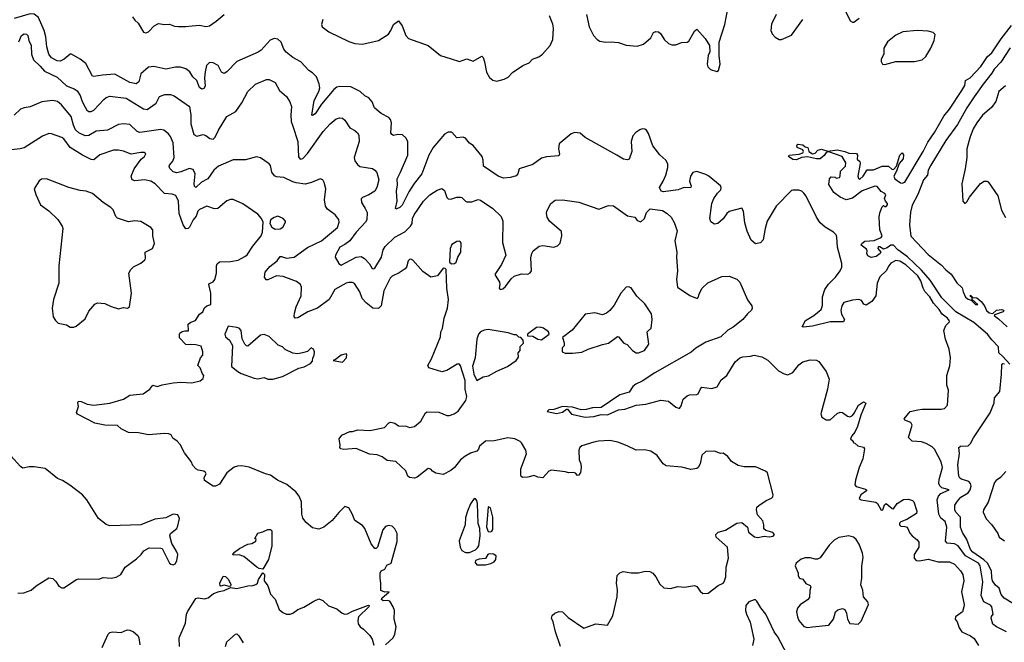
# Model space of a CAD drawing. Extents: x 2056909 to 2160450, y 827444 to 1016825.
# Tile 235 of 256: x 2089150 to 2097066, y 908980 to 913983. Entities that reach past the tile are written whole.
import ezdxf

# ---------------------------------------------------------------- set-up
doc = ezdxf.new("R2010")
doc.units = 0

msp = doc.modelspace()

# ---------------------------------------------------------------- linework, layer by layer
at = {"layer": '0CON10XD'}
for points in [[(2089815, 913538.6), (2089746.2, 913526.2), (2089735, 913530), (2089681.3, 913631.3), (2089636.7, 913665), (2089565, 913705.8), (2089555, 913705.8), (2089508.6, 913665), (2089475, 913650), (2089452.3, 913652.3), (2089405, 913675.6), (2089384.6, 913705), (2089369.1, 913765), (2089360.7, 913845), (2089345.9, 913895.9), (2089301.9, 914001.9), (2089265, 914026.8), (2089235, 914029.2), (2089105, 913992.2)], [(2090056.8, 914006.8), (2090075, 913978.8), (2090101.2, 913955), (2090145, 913882), (2090165, 913878), (2090185, 913884.2), (2090232, 913935), (2090265, 913951.4), (2090315, 913944.3), (2090355, 913947.3), (2090395, 913931.2), (2090425, 913928.7), (2090485, 913927.2), (2090537.5, 913935), (2090595, 913939.4), (2090645, 913929.3), (2090675, 913933.6), (2090729.8, 913970.2), (2090795, 914025.8)], [(2091585.9, 913985.9), (2091576, 913945), (2091581.2, 913925), (2091635, 913885.8), (2091795, 913806.7), (2091845, 913791.2), (2091905, 913786.2), (2092035, 913816), (2092115, 913868), (2092134.4, 913895), (2092156.2, 913945), (2092195, 913973.3), (2092226, 913935), (2092254.2, 913855), (2092275, 913831.2), (2092433.8, 913775), (2092533.3, 913695), (2092619.5, 913669.5), (2092685, 913646.9), (2092745, 913668), (2092795, 913649.2), (2092865, 913691.2), (2092875, 913680), (2092887.5, 913645), (2092902.4, 913562.4), (2092928.1, 913518.1), (2092955, 913497.8), (2092985, 913489.6), (2093045.8, 913505), (2093078.1, 913521.9), (2093111.5, 913558.5), (2093196.2, 913615), (2093245, 913636), (2093273.3, 913666.7), (2093324.6, 913685.4), (2093352.5, 913705), (2093415.5, 913775), (2093436.5, 913825), (2093442.5, 913915), (2093437.3, 913947.3), (2093408.9, 914015)], [(2093708, 914025), (2093728, 913925), (2093763.8, 913855), (2093793.2, 913823.2), (2093815, 913810), (2093861.7, 913801.7), (2093905, 913805.6), (2093965, 913801.1), (2094025, 913778.9), (2094115, 913769.2), (2094165, 913785.8), (2094222.8, 913837.2), (2094245, 913881.2), (2094265, 913889.2), (2094285, 913884.2), (2094301.7, 913871.7), (2094335, 913821.2), (2094365, 913791.2), (2094392.3, 913782.3), (2094425, 913781.2), (2094469.5, 913800.5), (2094515, 913802.5), (2094529.1, 913810.9), (2094575, 913890), (2094595, 913906.7), (2094661.9, 913831.9), (2094696, 913775), (2094698, 913725), (2094685.8, 913694.2), (2094676.2, 913625), (2094683.3, 913605), (2094705, 913584), (2094755, 913566.7), (2094768.8, 913575), (2094782, 913625), (2094773.9, 913696.1), (2094773, 913803), (2094818, 913945), (2094845.9, 914084.1)], [(2095232, 914025), (2095195, 913947.5), (2095189.2, 913895), (2095200.6, 913870.6), (2095225, 913843.3), (2095255, 913823.3), (2095275, 913823.3)], [(2095786.1, 914056.1), (2095827.5, 913975), (2095845, 913962.5), (2095857, 913963), (2095900, 913995)], [(2095275, 913823.3), (2095355, 913860), (2095446.1, 913983.9)], [(2097110, 911215), (2097055, 911276.7), (2097021.2, 911305), (2097019.2, 911355), (2096965, 911410.4), (2096932.1, 911455), (2096820.8, 911550.8), (2096676.1, 911635), (2096565, 911749.2), (2096469.4, 911889.4), (2096399.7, 911969.7), (2096287.6, 912077.6), (2096211.1, 912135), (2096175, 912171.4), (2096155, 912171.4), (2096125, 912150), (2096095, 912140), (2096065, 912156.7), (2096053, 912157), (2096050, 912145), (2096072.5, 912115), (2096068.8, 912105), (2096035, 912079.2), (2095995, 912070.8), (2095968.8, 912085), (2095960, 912105), (2095963.3, 912125), (2095958, 912138), (2095915, 912170), (2095920, 912185), (2095945, 912204), (2096020.9, 912209.1), (2096076.1, 912233.9), (2096083.3, 912245), (2096066.2, 912295), (2096059.2, 912395), (2096065, 912430), (2096085, 912480), (2096095, 912490), (2096103, 912483), (2096117, 912483), (2096127.5, 912495), (2096126.7, 912506.7), (2096110, 912525), (2096102.5, 912545), (2096112.5, 912575), (2096105, 912587.5), (2096075, 912602.5), (2096043.6, 912643.6), (2096025, 912646), (2095922.6, 912607.4), (2095845, 912550), (2095795, 912536.7), (2095746.4, 912556.4), (2095695, 912593.8), (2095655, 912660), (2095660, 912705), (2095675, 912720), (2095707, 912717), (2095715, 912710), (2095740, 912715), (2095747.5, 912725), (2095750, 912765), (2095790, 912805), (2095791.7, 912831.7), (2095761.2, 912885), (2095655, 912922.5), (2095633.6, 912916.4), (2095617.7, 912892.3), (2095585, 912863.8), (2095555.7, 912864.3), (2095485, 912880), (2095435, 912875.8), (2095395, 912858.1), (2095365, 912858.6), (2095330, 912885), (2095336.7, 912895), (2095416.9, 912903.1), (2095446.1, 912913.9), (2095452.5, 912925), (2095446.7, 912936.7), (2095400, 912955), (2095397.5, 912975), (2095405, 912982.5), (2095445, 912978.8), (2095465, 912962.5), (2095486.7, 912956.7), (2095493.3, 912925), (2095525, 912906.2), (2095545, 912910), (2095566.4, 912933.6), (2095595, 912943.8), (2095647, 912927), (2095725, 912937.8), (2095785, 912924), (2095815, 912910), (2095877.7, 912907.7), (2095886.7, 912895), (2095883.6, 912863.6), (2095903.6, 912843.6), (2095908.3, 912828.3), (2095887.5, 912725), (2095895, 912706.7), (2095905, 912702.5), (2095930, 912725), (2095964.2, 912775.8), (2096015, 912777.5), (2096084.6, 912805.4), (2096135, 912806.9), (2096165, 912780), (2096178, 912782), (2096200, 912805), (2096226.7, 912895), (2096245, 912912.5), (2096256.1, 912896.1), (2096253.8, 912865), (2096221.7, 912828.3), (2096200, 912765), (2096178.8, 912725), (2096185, 912703.3), (2096231.7, 912671.7), (2096245, 912668.6), (2096265, 912677.8), (2096412.3, 912925), (2096450.5, 912999.5), (2096505, 913076.9), (2096581, 913209), (2096625.8, 913265), (2096725.8, 913415), (2096748.8, 913455), (2096754, 913495), (2096791.2, 913515), (2096877, 913607), (2096932.2, 913687.8), (2096965, 913716.2), (2097040.2, 913829.7), (2097125, 913937.3)], [(2089143.8, 913805), (2089163.8, 913855), (2089185, 913870), (2089205.8, 913865.8), (2089216.2, 913855), (2089224, 913815), (2089241.4, 913775), (2089244.4, 913705), (2089261.4, 913661.4), (2089315, 913610.4), (2089348.3, 913568.3), (2089451.2, 913521.2), (2089525, 913452.7), (2089588.1, 913428.1), (2089610.6, 913410.6), (2089636.4, 913375), (2089651.2, 913325), (2089675, 913279.2), (2089690.8, 913255), (2089705, 913245.8), (2089725, 913245.8), (2089745, 913255.7), (2089825, 913341.1), (2089845, 913356.9), (2089875, 913367.3), (2090005, 913351.5), (2090145, 913266.5), (2090175, 913262.7), (2090247.6, 913312.4), (2090275, 913367.1), (2090316.8, 913383.2), (2090362.4, 913382.4), (2090392.4, 913372.4), (2090516, 913285), (2090526.8, 913215), (2090524.6, 913145), (2090550.3, 913060.3), (2090575, 913047.1), (2090625, 913060.6), (2090645, 913052.9), (2090677.6, 913027.6), (2090705, 913023.3), (2090722.2, 913037.8), (2090747.1, 913095), (2090814.3, 913205), (2090887.5, 913245), (2090936.2, 913315), (2090983.8, 913405), (2091045, 913466), (2091135, 913503.3), (2091155, 913503.3), (2091205, 913478.8), (2091239.2, 913415), (2091295, 913366), (2091322.4, 913322.4), (2091334.3, 913284.3), (2091329.5, 913215), (2091333.1, 913165), (2091347, 913127), (2091385.3, 913005), (2091391.8, 912881.8), (2091405, 912862.2), (2091425, 912868.9), (2091465, 912907.5), (2091588.6, 913085), (2091645, 913147.5), (2091695, 913186), (2091725, 913194.2), (2091745, 913190.8), (2091762.9, 913175), (2091804.5, 913114.5), (2091845, 913092.5), (2091864.5, 913074.5), (2091875.7, 913055), (2091879.2, 913005), (2091838.9, 912875), (2091845, 912850), (2091865, 912820), (2091885, 912804.5), (2091985, 912787.1), (2092005, 912774), (2092020, 912755), (2092036.6, 912696.6), (2092021.1, 912635), (2092005, 912605.8), (2091957.5, 912575), (2091906, 912555), (2091896.4, 912543.6), (2091897.5, 912515), (2091926.7, 912466.7), (2091944.2, 912435), (2091940, 912375), (2091930.9, 912355), (2091854.8, 912275.2), (2091805, 912206.8), (2091765, 912176), (2091723.5, 912155), (2091688.9, 912091.1), (2091687.4, 912075), (2091715, 912024.1), (2091735, 912011.6), (2091855, 912073.8), (2091895, 912080), (2091923, 912063), (2091962.2, 912022.2), (2091982.9, 911985), (2091995, 911980.8), (2092005, 911985.8), (2092058.5, 912075), (2092073.2, 912133.2), (2092088.3, 912161.7), (2092165, 912235.4), (2092245, 912279.1), (2092291.9, 912325), (2092306.1, 912345), (2092308.2, 912385), (2092320.9, 912415), (2092396.9, 912525), (2092448, 912575), (2092505, 912614), (2092543.9, 912626.1), (2092565, 912611.2), (2092583.1, 912555), (2092595, 912542.5), (2092615, 912540), (2092663.2, 912556.8), (2092692.7, 912557.3), (2092705, 912554.3), (2092733.8, 912523.8), (2092745, 912520.6), (2092785, 912520.6), (2092835, 912537.1), (2092855, 912532.9), (2092955, 912465.8), (2093020.3, 912400.3), (2093034.2, 912364.2), (2093032.7, 912192.7), (2093057.9, 912092.1), (2093024.5, 912015), (2092970.6, 911935), (2093006.4, 911875), (2093010.5, 911855), (2093004, 911825), (2093012.5, 911815), (2093035, 911820.6), (2093055, 911838.1), (2093100.3, 911899.7), (2093125, 911920.9), (2093185, 911942.1), (2093235, 911939.2), (2093255, 911947.8), (2093264.6, 911965), (2093260.2, 912070.2), (2093267, 912103), (2093279.2, 912125), (2093325.8, 912164.2), (2093355, 912169.2), (2093445, 912155.7), (2093475, 912167.1), (2093495, 912187.5), (2093508.6, 912245), (2093505, 912280), (2093408.6, 912365), (2093390.8, 912395), (2093384, 912425), (2093388.8, 912445), (2093421.2, 912505), (2093455, 912533.8), (2093515, 912536), (2093645, 912518.1), (2093805, 912461.2), (2093885, 912490), (2093925, 912486.2), (2094036.3, 912406.3), (2094095, 912395.8), (2094115, 912370), (2094145, 912357.5), (2094173.3, 912385), (2094188.8, 912435), (2094218, 912462), (2094318.7, 912448.7), (2094356.2, 912425), (2094387.5, 912395), (2094413, 912353), (2094437, 912287), (2094416.2, 912205), (2094433.1, 912115), (2094430, 912075), (2094437.8, 911965), (2094430, 911895), (2094438.8, 911835), (2094537.3, 911767.3), (2094596.4, 911743.6), (2094605, 911750), (2094614.1, 911785.9), (2094636.2, 911825), (2094682.7, 911867.3), (2094795, 911918.8), (2094855, 911922), (2094915, 911897.5), (2094940.8, 911875), (2095002.2, 911732.2), (2095036.2, 911685), (2095040, 911665), (2095032.3, 911647.7), (2095000.2, 911619.8), (2094964.3, 911575), (2094885, 911511.5), (2094842.2, 911487.8), (2094786.7, 911433.3), (2094665, 911391.1), (2094585, 911343.3), (2094548.8, 911311.2), (2094255, 911145.4), (2094155, 911077.5), (2094104, 911055), (2094080, 911035), (2094048.8, 910991.2), (2093975, 910967.5), (2093825, 910865.8), (2093755.3, 910864.7), (2093705, 910850.4), (2093665, 910848.9), (2093595, 910870), (2093515, 910874.5), (2093445, 910849.4), (2093405, 910848.6), (2093390, 910835), (2093465, 910819.1), (2093515, 910828.9), (2093545, 910852.5), (2093555, 910854), (2093585, 910813.3), (2093695, 910788.5), (2093765.6, 910795.6), (2093825, 910810.5), (2093875, 910808.2), (2093965, 910848.8), (2094015, 910853.8), (2094105, 910884.2), (2094185, 910894.4), (2094305, 910925.8), (2094366.8, 910916.8), (2094425, 910868.8), (2094455, 910857.5), (2094468.8, 910881.2), (2094484, 910935), (2094515, 910961.2), (2094535, 910967.5), (2094595, 910970), (2094605, 910977.5), (2094623, 911017), (2094635, 911028.8), (2094715, 911018.8), (2094756.7, 911033.3), (2094789.8, 911090.2), (2094835.4, 911124.6), (2094901.4, 911235), (2094940.8, 911265), (2094964.2, 911274.2), (2095025, 911278.6), (2095055, 911288.6), (2095116.7, 911275), (2095165, 911247.5), (2095251.3, 911161.3), (2095295, 911138), (2095325, 911130), (2095365, 911147.5), (2095415, 911210), (2095445, 911233.8), (2095505, 911250), (2095555, 911247.5), (2095575, 911237.5), (2095633.3, 911155), (2095656.7, 911095), (2095643.8, 911015), (2095592, 910815), (2095598.3, 910788.3), (2095635, 910766.7), (2095665, 910768.8), (2095720.9, 910819.1), (2095745, 910830), (2095765.9, 910825.9), (2095805, 910796.7), (2095825, 910792.5), (2095845, 910803.3), (2095858.8, 910821.2), (2095895, 910886.7), (2095935, 910912.5), (2095951.7, 910901.7), (2095912, 910805), (2095885.6, 910714.4), (2095865, 910667.5), (2095840.8, 910639.2)], [(2096105, 913623.3), (2096195, 913648), (2096343.9, 913646.1), (2096405, 913661.2), (2096435, 913688.6), (2096475, 913754.6), (2096502.8, 913815), (2096510, 913865), (2096495, 913880), (2096455, 913892), (2096365, 913897.5), (2096250, 913885), (2096195, 913860), (2096127.5, 913805), (2096097.5, 913755), (2096096.7, 913705), (2096076.7, 913665), (2096077, 913647), (2096087, 913627), (2096105, 913623.3)], [(2097083.6, 909063.7), (2097003.2, 909103.2), (2096974.3, 909125), (2096961.4, 909175), (2096962.5, 909187.5), (2096976, 909205), (2096966.9, 909265), (2096955, 909277.8), (2096900.6, 909305), (2096880.9, 909355), (2096894, 909465), (2096872.9, 909595), (2096857.3, 909615), (2096754.6, 909674.6), (2096695, 909755.4), (2096665, 909771.1), (2096605.4, 909775.4), (2096593.1, 909793.1), (2096603.5, 909905), (2096590.4, 909950.4), (2096556.4, 909976.4), (2096538.8, 910008.8), (2096526.4, 910123.7), (2096537.8, 910155), (2096554.4, 910175.6), (2096622.5, 910205), (2096565, 910220.7), (2096546.9, 910236.9), (2096538.4, 910255), (2096541, 910289), (2096569.1, 910385), (2096559.1, 910429.1), (2096505, 910531.2), (2096485, 910550.6), (2096438.7, 910578.7), (2096401.5, 910591.5), (2096325.6, 910595.6), (2096296.7, 910625), (2096326, 910725), (2096313.3, 910745), (2096267.5, 910765), (2096260, 910775), (2096308.8, 910835), (2096371.1, 910848.9), (2096405, 910854.5), (2096557.7, 910852.3), (2096585, 910858.8), (2096608, 910885), (2096616.2, 911005), (2096603.3, 911045), (2096603.3, 911125), (2096628.3, 911201.7), (2096633.8, 911265), (2096623.8, 911335), (2096593.8, 911415), (2096580, 911485), (2096596.2, 911525), (2096625.6, 911554.4), (2096624, 911565), (2096610, 911585), (2096567, 911617), (2096543.1, 911655), (2096495.8, 911705.8), (2096466.1, 911755), (2096427.9, 911797.9), (2096413.1, 911825), (2096395.8, 911885), (2096371.6, 911925), (2096275, 912013.9), (2096225, 912043.9), (2096195, 912047.1), (2096155, 912026.5), (2096136.7, 912005), (2096116, 911964), (2096065, 911915.8), (2096042.7, 911865), (2096032.2, 911765), (2096000.9, 911719.1), (2095955, 911688), (2095935.8, 911695.8), (2095917.1, 911727.1), (2095895.4, 911735.4), (2095845, 911730.3), (2095775, 911709.2), (2095760.7, 911685), (2095751.1, 911645), (2095757.3, 911617.3), (2095780, 911575), (2095773.6, 911556.4), (2095665, 911556.2), (2095525, 911521.5), (2095451.7, 911511.7), (2095440, 911515), (2095468.9, 911565), (2095533.9, 911606.1), (2095593.6, 911655), (2095603.9, 911686.1), (2095603, 911757), (2095621.8, 911815), (2095651.3, 911858.7), (2095709.5, 911915), (2095746.9, 911965), (2095758.9, 911995), (2095760, 912025), (2095725.8, 912155), (2095720, 912235), (2095713.3, 912255), (2095693.3, 912275), (2095626.7, 912315), (2095585, 912351.2), (2095556.2, 912395), (2095473.8, 912565), (2095455, 912590), (2095437.5, 912605), (2095415, 912613.3), (2095365, 912613.3), (2095355, 912610), (2095230.8, 912485), (2095160.5, 912365), (2095142.5, 912305), (2095126.4, 912213.6), (2095105, 912191.2), (2095065, 912182.5), (2095030.5, 912210.5), (2094999.6, 912285), (2094981.1, 912351.1), (2094968.2, 912445), (2094955, 912468.6), (2094855, 912442.5), (2094834.2, 912425), (2094805, 912383.8), (2094762.5, 912345), (2094735, 912340), (2094707.5, 912357.5), (2094699.4, 912385), (2094714.6, 912505), (2094731.8, 912545), (2094760.8, 912589.2), (2094786.7, 912615), (2094790.6, 912635), (2094785, 912646.9), (2094690.8, 912725), (2094665, 912739.5), (2094595, 912761.9), (2094561.2, 912755), (2094543.6, 912726.4), (2094534.5, 912685.5), (2094547.3, 912645), (2094545, 912634.4), (2094485, 912632.7), (2094444.6, 912615.4), (2094325, 912599.2), (2094307.1, 912605), (2094293.8, 912635), (2094324.2, 912685.8), (2094344.4, 912735), (2094361.1, 912795), (2094361.9, 912825), (2094344.2, 912855), (2094297.5, 912897.5), (2094239.4, 912969.4), (2094205, 913068.8), (2094189.2, 913095), (2094175, 913104.2), (2094155, 913105.6), (2094135, 913098.6), (2094103.3, 913076.7), (2094079.2, 913050.8), (2094065.5, 913005), (2094070.8, 912925), (2094048.6, 912861.4), (2094035, 912856), (2094005, 912861.4), (2093951.4, 912895), (2093695.9, 913035.9), (2093655, 913070), (2093613.6, 913076.4), (2093582.5, 913065), (2093486, 912985), (2093481.4, 912945), (2093490.8, 912905), (2093485, 912888.8), (2093385, 912880.6), (2093345, 912870), (2093275, 912820), (2093165.7, 912784.3), (2093155.5, 912745), (2093140.7, 912729.3), (2093095, 912716), (2093039.7, 912709.7), (2092997.5, 912725), (2092878, 912805), (2092877.1, 912855), (2092867.5, 912885), (2092795, 912971.2), (2092765, 912990.8), (2092735, 913032.2), (2092715, 913040.4), (2092665, 913034), (2092625, 913078.1), (2092595, 913080), (2092565, 913064.3), (2092475, 912956.7), (2092439.7, 912895), (2092383.1, 912745), (2092321.9, 912668.1), (2092279.3, 912600.7), (2092225, 912492.5), (2092205, 912474.2), (2092175, 912460), (2092170, 912465), (2092184.4, 912525.6), (2092178.8, 912605), (2092186.9, 912655), (2092184.3, 912705), (2092212.2, 912757.8), (2092269.2, 912895), (2092269.2, 913005), (2092254.3, 913034.3), (2092226.8, 913056.8), (2092188.8, 913061.2), (2092155, 913053.1), (2092140.5, 913060.5), (2092134.4, 913075), (2092140, 913155), (2092130.9, 913180.9), (2092116.3, 913196.3), (2092055, 913230.6), (2092025, 913257.1), (2092002.9, 913275), (2091982.8, 913322.8), (2091956.9, 913355), (2091925, 913372.5), (2091887.5, 913405), (2091813.4, 913443.4), (2091723.8, 913446.2), (2091699.4, 913440.6), (2091675, 913421.2), (2091575.2, 913304.8), (2091525, 913227.8), (2091505, 913213.1), (2091497.5, 913215), (2091518.1, 913335), (2091553.6, 913405), (2091562.1, 913435), (2091558.7, 913468.7), (2091535, 913523.1), (2091505, 913555.6), (2091473.7, 913573.7), (2091411.4, 913645), (2091345, 913678.9), (2091291.4, 913721.3), (2091274.3, 913745), (2091251.8, 913801.8), (2091225, 913825.9), (2091195, 913832), (2091162.7, 913817.3), (2091091.2, 913738.8), (2091068.2, 913721.8), (2090895, 913647.9), (2090815.7, 913564.3), (2090795, 913550), (2090771.3, 913561.3), (2090745, 913615.5), (2090705, 913637.5), (2090675, 913639.2), (2090651.9, 913615), (2090640, 913565), (2090636.4, 913515), (2090642.2, 913447.8), (2090629.5, 913430.5), (2090615, 913425.5), (2090595, 913439.5), (2090574.1, 913494.1), (2090542.2, 913525), (2090518.6, 913565), (2090485, 913588.9), (2090442.4, 913602.4), (2090402.1, 913602.1), (2090325, 913584.3), (2090227.3, 913607.3), (2090185, 913602.5), (2090123.1, 913546.9), (2090108.1, 913485), (2090085, 913468.9), (2090035, 913478.2), (2089915, 913544.3), (2089815, 913538.6)], [(2097112.4, 913757.6), (2097037.1, 913642.9), (2096984.3, 913585.7), (2096967, 913553), (2096895, 913464), (2096825, 913363.6), (2096764, 913276), (2096688.5, 913141.5), (2096595, 913011.2), (2096474.7, 912815), (2096454.1, 912775), (2096447.7, 912735), (2096417.1, 912695), (2096371, 912579), (2096325, 912492.5), (2096312.8, 912437.2), (2096303.8, 912335), (2096315, 912242.5), (2096454.5, 912095), (2096561.5, 912011.5), (2096595, 911973.5), (2096637.6, 911937.6), (2096685, 911868), (2096727.9, 911827.9), (2096734.6, 911795), (2096755, 911753.6), (2096775, 911737.1), (2096798.3, 911728.3), (2096834.3, 911695), (2096852.5, 911695), (2096807.5, 911735), (2096808.3, 911748.3), (2096795, 911760), (2096795, 911770), (2096811.7, 911751.7), (2096845, 911746.7), (2096879.5, 911719.5), (2096907.5, 911685), (2096922.5, 911645), (2096945, 911628.6), (2096975, 911622.5), (2097002, 911648), (2097045, 911654), (2097060, 911650), (2097063.3, 911645), (2097056.7, 911635), (2096987.5, 911612.5), (2096984, 911605), (2097020.2, 911580.2), (2097089.2, 911515)], [(2097075, 913451.5), (2097023.3, 913405), (2096997.7, 913325), (2096963.3, 913276.7), (2096889.6, 913215), (2096845.4, 913155), (2096816.9, 913105), (2096788.5, 913035), (2096763.9, 912945), (2096763.8, 912875), (2096751.9, 912785), (2096725.6, 912665), (2096733.6, 912523.6), (2096745, 912510), (2096755, 912510), (2096765, 912520), (2096785, 912557.5), (2096875, 912666.7), (2096905, 912686.7), (2096925, 912686.7), (2096935, 912680), (2097015, 912567.5), (2097042.8, 912452.8), (2097074.6, 912394.6)], [(2093496.9, 908945), (2093456.5, 909065), (2093440, 909145), (2093426, 909175), (2093430, 909195), (2093451.2, 909215), (2093485, 909227.1), (2093515, 909223.8), (2093558.7, 909178.7), (2093685, 909093.3), (2093781.7, 909128.3), (2093875, 909117.5), (2093918.1, 909191.9), (2093954.3, 909345), (2093957.3, 909402.7), (2093947.1, 909455), (2093954.2, 909515.8), (2093975, 909538.8), (2094002.2, 909547.8), (2094065, 909538), (2094125, 909539.2), (2094177.4, 909552.6), (2094215, 909548.6), (2094241.2, 909535), (2094265, 909506.7), (2094297.7, 909447.7), (2094328.3, 909418.3), (2094381.7, 909411.7), (2094442.3, 909427.7), (2094495, 909423.8), (2094575, 909436.7), (2094595, 909427.5), (2094620.7, 909390.7), (2094643, 909373), (2094686.1, 909373.9), (2094765, 909436.7), (2094805, 909453.8), (2094814.1, 909465.9), (2094827.1, 909505), (2094829.4, 909585), (2094848.9, 909655), (2094839.2, 909745), (2094750, 909825), (2094746.7, 909845), (2094765, 909863.8), (2094825, 909882), (2094915, 909936.2), (2094955, 909943.3), (2095002.5, 909905), (2095010, 909865), (2095058.3, 909828.3), (2095085, 909822.5), (2095135, 909832.5), (2095175, 909827.5), (2095208.3, 909831.7), (2095217.5, 909845), (2095205, 909862.5), (2095148.3, 909878.3), (2095133, 909893), (2095132.5, 909925), (2095123.3, 909955), (2095082.5, 910005), (2095072.5, 910045), (2095077.5, 910065), (2095091.7, 910078.3), (2095150.3, 910119.7), (2095195, 910137.5), (2095205, 910150), (2095206.7, 910165), (2095161.7, 910341.7), (2095145, 910356.2), (2095065, 910390.8), (2094975, 910390.8), (2094925, 910400), (2094872.7, 910432.7), (2094843, 910473), (2094805, 910500), (2094785, 910497.5), (2094735, 910516.2), (2094665, 910513.3), (2094635, 910482.5), (2094622, 910415), (2094605.6, 910384.4), (2094594.1, 910375.9), (2094545, 910368.6), (2094473.6, 910386.4), (2094347.9, 910397.9), (2094323.5, 910413.5), (2094275, 910481.2), (2094225, 910516.2), (2094173.9, 910526.1), (2094105, 910523.8), (2094035, 910560), (2093959.1, 910589.1), (2093895, 910600.6), (2093804.4, 910595.6), (2093765, 910589.2), (2093670.5, 910559.5), (2093654.2, 910545), (2093644, 910525), (2093648.6, 910445), (2093661.2, 910415), (2093663.8, 910385), (2093658.8, 910345), (2093645, 910322.5), (2093635, 910320), (2093618.3, 910338.3), (2093605, 910343.3), (2093565, 910340.8), (2093535, 910350), (2093425.9, 910364.1), (2093405, 910356.2), (2093355, 910302), (2093315, 910307.5), (2093285, 910320.8), (2093235, 910305.7), (2093193.9, 910303.9), (2093182.5, 910312.5), (2093178.8, 910325), (2093180, 910375), (2093224.2, 910495), (2093219.2, 910525), (2093185, 910582.5), (2093172.3, 910592.3), (2093130, 910615), (2093075, 910623.3), (2092965, 910598), (2092895, 910596), (2092846.7, 910555), (2092838.6, 910531.4), (2092825, 910516.7), (2092775, 910500), (2092727.4, 910472.6), (2092694.6, 910445.4), (2092644.5, 910385.5), (2092615, 910360), (2092555, 910329.2), (2092495, 910339.2), (2092467.5, 910355), (2092455, 910372.5), (2092435, 910376.7), (2092345, 910306.7), (2092325, 910300), (2092285, 910303.3), (2092271.2, 910315), (2092255, 910356.7), (2092175, 910433.8), (2092105, 910441.2), (2092065, 910470), (2092025, 910486.2), (2091961.2, 910491.2), (2091855, 910538), (2091755, 910528), (2091732.5, 910535), (2091722.5, 910545), (2091727.5, 910565), (2091717.5, 910615), (2091740, 910645), (2091805, 910673.3), (2091826.1, 910673.9), (2091867.7, 910687.7), (2091965, 910683.1), (2092084.1, 910705.9), (2092117, 910743), (2092135, 910750), (2092165, 910740), (2092195, 910720), (2092256.1, 910716.1), (2092285, 910706.7), (2092325, 910713.8), (2092373.9, 910756.1), (2092412.5, 910825), (2092425, 910832.5), (2092519.3, 910829.3), (2092585, 910802.5), (2092605, 910802.5), (2092642.5, 910815), (2092675, 910836.2), (2092736.2, 910923.8), (2092745.4, 910954.6), (2092731.5, 911015), (2092730.4, 911085), (2092695, 911201.2), (2092685, 911216.2), (2092666.1, 911213.9), (2092585, 911163.3), (2092545, 911153.8), (2092440, 911185), (2092430, 911205), (2092461.7, 911258.3), (2092534.2, 911435), (2092536, 911475), (2092548.2, 911501.8), (2092563.3, 911585), (2092590.6, 911665), (2092597.5, 911735), (2092584.2, 911825), (2092577.5, 911975), (2092570, 911985), (2092555, 911987.5), (2092510, 911925), (2092455, 911913.8), (2092390.2, 911960.2), (2092311.7, 912051.7), (2092295, 912058.8), (2092283.3, 912055), (2092274.2, 912045), (2092260.8, 911995), (2092249.7, 911980.3), (2092202, 911948), (2092145, 911921.1), (2092127.8, 911905), (2092077.1, 911805), (2092057.3, 911685), (2092035, 911662.1), (2091990, 911665), (2091935, 911707.8), (2091903.3, 911743.3), (2091883.5, 911795), (2091842.8, 911862.8), (2091825, 911872.5), (2091795, 911871.6), (2091773.3, 911865), (2091684.8, 911815.2), (2091636.9, 911735), (2091545, 911665.4), (2091465.8, 911635), (2091385, 911587.5), (2091365.7, 911585.7), (2091357.6, 911597.6), (2091357.9, 911625), (2091372.1, 911675), (2091411.8, 911765), (2091416.8, 911833.2), (2091406.7, 911855), (2091375, 911879.1), (2091269.2, 911919.2), (2091213.9, 911926.1), (2091145, 911891.8), (2091131.7, 911891.7), (2091116.9, 911915), (2091124.4, 911955), (2091161.2, 911998.8), (2091220, 912045), (2091245, 912078.9), (2091255, 912080.5), (2091295, 912066.2), (2091356, 912075), (2091465, 912152.5), (2091575.7, 912205), (2091705, 912313.8), (2091719.2, 912355), (2091715, 912376.7), (2091686, 912415), (2091625, 912459.2), (2091607.1, 912485), (2091599.4, 912535), (2091612, 912625), (2091598.8, 912675), (2091585.9, 912695.9), (2091565, 912703.3), (2091496.4, 912673.6), (2091445, 912662.5), (2091372.3, 912672.3), (2091345, 912679.5), (2091273.3, 912715), (2091215, 912721.1), (2091198.2, 912728.2), (2091177.2, 912757.2), (2091165, 912812.5), (2091156.2, 912825), (2091085, 912873.8), (2091055, 912880), (2090965, 912856), (2090865, 912856.5), (2090748.8, 912805), (2090710.6, 912775), (2090661.9, 912705), (2090612.5, 912677.5), (2090565, 912635.8), (2090555.6, 912645.6), (2090553.4, 912663.4), (2090561.2, 912745), (2090545, 912778.6), (2090515, 912788.1), (2090445, 912759.7), (2090413.4, 912753.4), (2090385, 912760), (2090357.3, 912787.3), (2090351.8, 912805), (2090355.4, 912815), (2090381.8, 912845), (2090391, 912875), (2090384.6, 912994.6), (2090363.3, 913043.3), (2090346.9, 913065), (2090308.8, 913095), (2090285, 913101.9), (2090115, 913076.4), (2090095, 913085.6), (2090035, 913140), (2089985, 913146.4), (2089945, 913140), (2089855, 913094.6), (2089765, 913088.2), (2089705, 913051.8), (2089675, 913050.9), (2089624.8, 913074.8), (2089599, 913099), (2089581.6, 913135), (2089564.7, 913204.7), (2089485, 913300), (2089453.8, 913325), (2089414.3, 913334.3), (2089327.3, 913322.7), (2089235, 913282.9), (2089185, 913275.7), (2089155, 913263.1), (2089105.3, 913214.7)], [(2090527.5, 910432.5), (2090475, 910503.3), (2090439.3, 910569.3), (2090415, 910596.7), (2090380.7, 910620.7), (2090366.4, 910646.4), (2090350, 910655), (2090315, 910658.8), (2090185, 910646.2), (2090105, 910664), (2090025, 910665.8), (2089965.8, 910695), (2089935, 910721.4), (2089834.4, 910724.4), (2089755, 910742), (2089613.9, 910813.9), (2089607, 910827), (2089623.3, 910875), (2089617.5, 910905), (2089623.6, 910916.4), (2089645, 910913.8), (2089693, 910893), (2089745, 910886), (2089875, 910900.8), (2089985, 910932.5), (2090035, 910966), (2090143.6, 910976.4), (2090196.4, 911013.6), (2090220, 911045), (2090255, 911036.7), (2090295, 911050), (2090385, 911063.8), (2090445, 911070), (2090535, 911063.8), (2090600, 911080), (2090625, 911100), (2090630, 911125), (2090618.3, 911138.3), (2090600, 911185), (2090582.5, 911205), (2090602.5, 911265), (2090621.7, 911288.3), (2090622.5, 911315), (2090608.3, 911358.3), (2090565, 911370), (2090485, 911373.3), (2090435, 911427.5), (2090433.3, 911455), (2090437.5, 911465), (2090455, 911476.7), (2090477, 911483), (2090508.3, 911481.7), (2090505, 911537.5), (2090525, 911552.5), (2090563, 911567), (2090594.1, 911615.9), (2090622.5, 911635), (2090635, 911667.5), (2090655, 911682.5), (2090686.1, 911693.9), (2090686.9, 911785), (2090670.8, 911855), (2090675.9, 911864.1), (2090705, 911876.2), (2090718, 911895), (2090732.9, 911945), (2090732.5, 912005), (2090737.7, 912022.3), (2090755, 912036.2), (2090845, 912040.8), (2090905, 912052), (2090960.7, 912079.3), (2090977.4, 912092.6), (2091025, 912163.3), (2091090.8, 912245), (2091101.9, 912275), (2091106.2, 912355), (2091093.8, 912385), (2091065, 912420), (2090945, 912502.5), (2090865, 912538), (2090845, 912538.8), (2090815, 912528.8), (2090744.1, 912465.9), (2090715, 912464.2), (2090655, 912485.8), (2090595, 912458.1), (2090582.2, 912445), (2090568.6, 912405), (2090544.3, 912375.7), (2090515.7, 912315), (2090505, 912304), (2090485, 912302), (2090463.9, 912333.9), (2090433.2, 912425), (2090426.2, 912525), (2090405, 912570), (2090375, 912580), (2090315, 912587.5), (2090239.2, 912665), (2090204.6, 912684.6), (2090154.5, 912695.5), (2090075, 912688.8), (2090055, 912697.5), (2090046.2, 912725), (2090069.4, 912785), (2090127.5, 912862.5), (2090153.8, 912885), (2090163.3, 912905), (2090150, 912915), (2090125, 912915.6), (2090045, 912902.9), (2089985, 912927.8), (2089945, 912935.5), (2089905, 912934.5), (2089795, 912896.7), (2089745, 912858.1), (2089725, 912858.9), (2089655, 912893.6), (2089555, 912956.4), (2089505, 913024.4), (2089487.6, 913037.6), (2089405, 913066.9), (2089385, 913068.6), (2089332.7, 913047.3), (2089185, 912954.2), (2089154.1, 912944.1), (2089085, 912936.2)], [(2089585, 911513.3), (2089605, 911520), (2089675, 911580), (2089705, 911640), (2089753.6, 911696.4), (2089775, 911707.5), (2089835, 911703.3), (2089885, 911678.8), (2089945, 911660), (2089985, 911671.2), (2090015.9, 911664.1), (2090033.3, 911675), (2090049.2, 911785), (2090026.7, 911945), (2090044.2, 911975.8), (2090064.2, 911995.8), (2090125, 912026.7), (2090155.9, 912054.1), (2090161.2, 912065), (2090158.8, 912115), (2090218, 912145), (2090232.5, 912185), (2090220.6, 912245), (2090219.2, 912295), (2090204.3, 912314.3), (2090125, 912362), (2090075.8, 912365.8), (2090025, 912359.2), (2089935, 912388.6), (2089922.2, 912402.2), (2089900, 912455), (2089883.6, 912473.6), (2089820, 912515), (2089735, 912586), (2089684.2, 912604.2), (2089635, 912610), (2089545, 912634.2), (2089365, 912703.3), (2089325, 912701.2), (2089305, 912688.8), (2089267, 912623), (2089278.3, 912578.3), (2089317.5, 912495), (2089385, 912446.7), (2089457, 912377), (2089492.5, 912325), (2089496.7, 912305), (2089463.8, 912005), (2089463.8, 911865), (2089421.2, 911735), (2089410, 911665), (2089418.8, 911595), (2089436.7, 911565), (2089460, 911545), (2089525, 911530), (2089555, 911513.3), (2089585, 911513.3)], [(2091205, 912298.8), (2091245, 912301.2), (2091266.7, 912315), (2091286.7, 912355), (2091286.7, 912365), (2091267.5, 912385), (2091225, 912403.3), (2091195, 912393.3), (2091167.5, 912375), (2091160, 912345), (2091176.7, 912315), (2091205, 912298.8)], [(2092620.7, 912020.7), (2092645, 912023.3), (2092660, 912035), (2092672, 912075), (2092696.2, 912115), (2092700, 912185), (2092695, 912197.5), (2092683, 912203), (2092665, 912200), (2092625, 912176.2), (2092610.5, 912145), (2092606.7, 912035), (2092620.7, 912020.7)], [(2093535, 911302.5), (2093595, 911303.3), (2093669.3, 911310.7), (2093720, 911335), (2093836.1, 911373.9), (2093885, 911383.8), (2093955, 911436.7), (2093965, 911433.3), (2094007.5, 911385), (2094035, 911372.5), (2094077.5, 911325), (2094105, 911306.7), (2094125, 911306.7), (2094172.5, 911325), (2094207.5, 911375), (2094193.3, 911475), (2094226.7, 911505), (2094235.8, 911575), (2094229.1, 911619.1), (2094175, 911698.8), (2094112.7, 911762.7), (2094065, 911827.5), (2094045, 911836.7), (2094026.1, 911833.9), (2093983.3, 911785), (2093930.5, 911689.5), (2093895, 911646.7), (2093867.5, 911625), (2093835, 911611.2), (2093775, 911628), (2093695, 911617.5), (2093591.7, 911488.3), (2093515, 911430), (2093527, 911387), (2093527, 911363), (2093510, 911345), (2093510, 911315), (2093535, 911302.5)], [(2091185, 911094), (2091263.9, 911116.1), (2091395, 911183.8), (2091435.7, 911194.3), (2091488.8, 911221.2), (2091505, 911240), (2091507.5, 911265), (2091517.5, 911285), (2091520, 911315), (2091512.5, 911335), (2091493.3, 911346.7), (2091462.5, 911317.5), (2091423.9, 911306.1), (2091385, 911298), (2091345, 911304.2), (2091285, 911332.5), (2091262, 911355), (2091227.9, 911367.9), (2091155, 911437.1), (2091115, 911454), (2091085, 911446.7), (2090985, 911360), (2090973, 911363), (2090960, 911375), (2090938.3, 911418.3), (2090930, 911485), (2090913.6, 911503.6), (2090895, 911508.8), (2090825, 911520), (2090798, 911455), (2090803.9, 911433.9), (2090837.5, 911407.5), (2090860, 911365), (2090852.5, 911195), (2090902.5, 911155), (2090930.5, 911140.5), (2091035, 911101.2), (2091065, 911096), (2091115, 911108.8), (2091145, 911094), (2091185, 911094)], [(2092825, 911083.3), (2092875, 911114), (2092919.5, 911120.5), (2092985, 911160), (2093072.5, 911195), (2093142.5, 911245), (2093159.3, 911270.7), (2093157.5, 911305), (2093172.5, 911325), (2093173, 911357), (2093200, 911385), (2093198.3, 911408.3), (2093178.3, 911428.3), (2093161.7, 911431.7), (2093145, 911450), (2093125, 911450), (2093076.4, 911466.4), (2092915, 911492.9), (2092885, 911489.2), (2092855, 911473.8), (2092838.8, 911455), (2092826.2, 911415), (2092813, 911267), (2092790.3, 911199.7), (2092800.6, 911135), (2092825, 911083.3)], [(2093345, 911411.2), (2093407.5, 911455), (2093402.5, 911475), (2093360, 911505), (2093335, 911513.3), (2093305, 911510), (2093232.5, 911455), (2093233, 911443), (2093275, 911438.8), (2093316.1, 911416.1), (2093345, 911411.2)], [(2091745, 911230), (2091777.5, 911265), (2091780, 911295), (2091775, 911297.5), (2091735, 911286.2), (2091688.3, 911251.7), (2091670, 911245), (2091745, 911230)], [(2097140.3, 909290.3), (2097065, 909334.4), (2097041.4, 909365), (2097024, 909414), (2096995, 909440), (2096971.8, 909475), (2096965, 909500), (2096964.2, 909555), (2096930.1, 909615), (2096901.9, 909641.9), (2096813.5, 909703.5), (2096793.9, 909725), (2096765.2, 909805), (2096731.1, 909861.1), (2096714.6, 909905), (2096715, 909986), (2096677.5, 910025), (2096667.5, 910045), (2096669.2, 910080.8), (2096688.8, 910115), (2096716.2, 910145), (2096775, 910180), (2096790.4, 910205), (2096798.8, 910235), (2096794.9, 910254.9), (2096781.5, 910271.5), (2096720.6, 910290.6), (2096708, 910298), (2096700, 910315), (2096692.5, 910405), (2096706.4, 910496.4), (2096700, 910545), (2096713.9, 910556.1), (2096775, 910560), (2096795, 910577.5), (2096818.3, 910621.7), (2096951.2, 910825), (2096984, 910905), (2096986.7, 910945), (2097028.8, 910995), (2097044.2, 911135), (2097045, 911210), (2097055, 911220), (2097068.3, 911218.3)], [(2095840.8, 910639.2), (2095830, 910615), (2095850, 910595), (2095850, 910585), (2095865, 910580), (2095888.3, 910558.3), (2095935, 910547.5), (2095942.5, 910535), (2095928.8, 910455), (2095898.8, 910385), (2095868.3, 910281.7), (2095864.2, 910245.8), (2095875, 910230.8), (2095949.5, 910209.5), (2095957.5, 910205), (2095957, 910197), (2095911.2, 910165), (2095900, 910135), (2095915.9, 910125.9), (2096033.8, 910105), (2096045.6, 910095), (2096075, 910042), (2096088.8, 910045), (2096102.5, 910085), (2096115, 910094), (2096165, 910054), (2096175, 910052), (2096205, 910095.5), (2096255, 910127.2), (2096295, 910129.3), (2096329.1, 910119.1), (2096339.5, 910109.5), (2096363.8, 910035), (2096360, 910015), (2096282.3, 909967.7), (2096235, 909949.2), (2096223.5, 909936.5), (2096222.9, 909925), (2096235, 909911.9), (2096265, 909911.4), (2096285, 909904), (2096306.7, 909856.7), (2096324.5, 909834.5), (2096365, 909803.8), (2096378, 909785), (2096378, 909745), (2096341.4, 909685), (2096340, 909655), (2096357.9, 909637.9), (2096385, 909634.5), (2096455, 909646.9), (2096535, 909627.8), (2096625, 909625.5), (2096665, 909607.5), (2096714.4, 909555), (2096731.4, 909525), (2096740, 909475), (2096722.9, 909385), (2096742.7, 909285), (2096741.8, 909265), (2096729.5, 909225), (2096673.1, 909185), (2096670, 909165), (2096687.5, 909145), (2096702, 909095), (2096724, 909065), (2096795, 909032.5), (2096825, 909011.2), (2096858, 908955)], [(2089135, 909373.8), (2089183, 909377), (2089240.7, 909399.3), (2089282.5, 909435), (2089385, 909497.5), (2089415, 909492.5), (2089439.3, 909469.3), (2089465, 909430), (2089488.3, 909418.3), (2089505, 909417.5), (2089606.4, 909483.6), (2089625, 909490), (2089785, 909486.7), (2089820.5, 909499.5), (2089885, 909494), (2089925.8, 909504.2), (2089963.3, 909525), (2089997.5, 909585), (2090089.3, 909650.7), (2090127.5, 909685), (2090147.5, 909715), (2090191.7, 909738.3), (2090285, 909737.5), (2090295, 909732.5), (2090355, 909616.7), (2090365, 909606.7), (2090385, 909603.3), (2090399.5, 909610.5), (2090413.3, 909635), (2090420, 909685), (2090412.5, 909707.5), (2090372.5, 909775), (2090356.7, 909835), (2090362.5, 909855), (2090412.5, 909895), (2090422.5, 909915), (2090433.8, 909975), (2090422.5, 910005), (2090385, 910008.8), (2090325, 909980), (2090235, 909970), (2090125, 909923.8), (2089875, 909916), (2089845.7, 909925.7), (2089784.5, 909974.5), (2089689.1, 910125), (2089655.3, 910165.3), (2089553.9, 910243.9), (2089495, 910280), (2089453.3, 910295), (2089355, 910377.5), (2089265, 910390), (2089225, 910390), (2089175, 910380), (2089155, 910393.3), (2089077.4, 910477.4)], [(2092090.5, 908959.5), (2092153.3, 909015), (2092166, 909045), (2092176.2, 909105), (2092160, 909165), (2092162, 909235), (2092153.3, 909265), (2092125, 909310), (2092105, 909316.2), (2092073.3, 909313.3), (2092060, 909325), (2092062.5, 909335), (2092120, 909385), (2092085, 909383.3), (2092052.5, 909395), (2092053.3, 909455), (2092046.7, 909495), (2092047.5, 909535), (2092057, 909553), (2092085, 909567.5), (2092100.7, 909599.3), (2092136.7, 909615), (2092185, 909790), (2092183.8, 909855), (2092165, 909892.5), (2092145, 909913.3), (2092115, 909918.8), (2092089.5, 909910.5), (2092069.2, 909885), (2092027.5, 909745), (2092017, 909733), (2092005, 909732.5), (2091975, 909772.5), (2091925.8, 909895), (2091905, 909918), (2091845, 909958.8), (2091823.6, 910013.6), (2091795, 910060), (2091765, 910070), (2091716.1, 910023.9), (2091661.2, 909958.8), (2091595, 909903.8), (2091555, 909890), (2091505, 909898.8), (2091451.7, 909941.7), (2091426.4, 909976.4), (2091418.3, 910008.3), (2091415, 910107.5), (2091395.7, 910155), (2091370.3, 910190.3), (2091298.8, 910248.8), (2091221.7, 910281.7), (2091165, 910323.3), (2091125, 910333.8), (2090995, 910386.9), (2090935, 910397.1), (2090900, 910395), (2090873, 910387), (2090815, 910342.5), (2090755, 910250), (2090725, 910233.3), (2090705, 910233.3), (2090635, 910280), (2090633.3, 910305), (2090650, 910335), (2090642.5, 910345), (2090630, 910355), (2090585, 910363.3), (2090565, 910373.3), (2090541.2, 910401.2), (2090527.5, 910432.5)], [(2097078.8, 910351.2), (2097034.6, 910305), (2096999.3, 910280.7), (2096987, 910263), (2096935.5, 910105), (2096898.6, 910045), (2096895.7, 910025), (2096921.4, 909971.4), (2096964.4, 909925), (2097013.5, 909853.5), (2097024.6, 909824.6), (2097066.5, 909796.5)], [(2092765, 909702.2), (2092815, 909724.3), (2092831.7, 909738.3), (2092840, 909755), (2092850.8, 909835), (2092848.6, 909895), (2092836.7, 909935), (2092830.8, 910095), (2092825, 910118.8), (2092815, 910133.8), (2092805, 910136.7), (2092775, 910092.5), (2092750, 910035), (2092733, 909983), (2092732.5, 909925), (2092683.8, 909795), (2092690, 909745), (2092705, 909716.7), (2092735, 909702.5), (2092765, 909702.2)], [(2092935, 909867.5), (2092945, 909872.5), (2092953, 909887), (2092953.3, 909985), (2092935, 910060), (2092915, 910067.5), (2092904, 909905), (2092915, 909870), (2092935, 909867.5)], [(2091105, 909567.5), (2091075, 909573.3), (2091057.5, 909585), (2090950.7, 909670.7), (2090915, 909682.5), (2090865, 909680), (2090863.3, 909685), (2090877.5, 909705), (2090917.5, 909735), (2090985, 909767.5), (2091017, 909773), (2091048.3, 909791.7), (2091050, 909805), (2091040, 909815), (2091065, 909857.5), (2091105, 909867.5), (2091143.6, 909886.4), (2091166.4, 909886.4), (2091176.7, 909875), (2091178, 909755), (2091150, 909645), (2091105, 909567.5)], [(2095485, 909098.6), (2095525, 909104.4), (2095655, 909118.8), (2095692, 909165), (2095710, 909225), (2095728.3, 909241.7), (2095765, 909252.5), (2095783, 909243), (2095797.5, 909215), (2095806.2, 909165), (2095825, 909132), (2095890, 909125), (2095915, 909150), (2095974, 909285), (2095969.2, 909305), (2095934.4, 909345), (2095927.6, 909397.6), (2095912.7, 909442.7), (2095921.2, 909495), (2095920.9, 909590.9), (2095930, 909665), (2095926.2, 909696.2), (2095898.3, 909768.3), (2095875, 909806), (2095853.8, 909825), (2095815, 909834.3), (2095735, 909821.4), (2095698.9, 909801.1), (2095659.1, 909760.9), (2095585, 909657.5), (2095565, 909647.5), (2095545, 909647.5), (2095505, 909660), (2095465, 909660), (2095433, 909647), (2095393.6, 909616.4), (2095383.3, 909595), (2095407.5, 909535), (2095407.5, 909515), (2095420, 909495), (2095446.1, 909486.1), (2095471.2, 909451.2), (2095505, 909436.7), (2095510, 909425), (2095501.2, 909395), (2095499.7, 909340.3), (2095485, 909321.2), (2095425, 909280.8), (2095404.3, 909255), (2095395.7, 909225), (2095402.5, 909185), (2095415, 909153.8), (2095455, 909106), (2095485, 909098.6)], [(2092895, 909602.5), (2092937, 909613), (2092965, 909627.5), (2092977.5, 909645), (2092980, 909675), (2092959.3, 909689.3), (2092925, 909690), (2092913.8, 909685), (2092895, 909652.5), (2092845, 909648.8), (2092815, 909636.7), (2092810.7, 909620.7), (2092825, 909602.5), (2092895, 909602.5)], [(2090434.2, 908945), (2090432.9, 909015), (2090483.3, 909135), (2090490.5, 909205), (2090497.8, 909225), (2090565, 909331.2), (2090585, 909338), (2090635, 909330), (2090665, 909336), (2090707.3, 909372.7), (2090752.5, 909387.5), (2090795, 909395.5), (2090845, 909420), (2090895, 909411.8), (2090985, 909433.3), (2091025, 909435.7), (2091047.5, 909445), (2091062.5, 909455), (2091070, 909485), (2091105, 909537.5), (2091118, 909525), (2091114, 909474), (2091144.3, 909435), (2091165, 909367.5), (2091205, 909327.5), (2091235, 909242.5), (2091265, 909220), (2091295, 909206.7), (2091325, 909206.2), (2091346.7, 909215), (2091385, 909243.8), (2091435, 909262), (2091515, 909311.2), (2091555, 909328), (2091587.5, 909315), (2091631.7, 909271.7), (2091699.5, 909249.5), (2091743.4, 909213.4), (2091765, 909205.7), (2091785, 909207.5), (2091825, 909230), (2091955, 909277.5), (2091960, 909275), (2091957.5, 909265), (2091873.3, 909185), (2091867.5, 909155), (2091871.7, 909128.3), (2091887.5, 909105), (2091915, 909086.7), (2091966.2, 909035), (2091984, 909005), (2091997, 908957)], [(2090835, 909427.5), (2090795, 909440), (2090765, 909431.2), (2090761.2, 909435), (2090760, 909455), (2090785, 909511.2), (2090805, 909509.2), (2090827.5, 909485), (2090846.7, 909445), (2090845, 909430), (2090835, 909427.5)], [(2095321.2, 908881.2), (2095245.7, 909025), (2095215.6, 909065), (2095150, 909205), (2095107.4, 909257.4), (2095075, 909311.2), (2095065, 909320), (2095055, 909320), (2095012.5, 909305), (2094989.2, 909275), (2094985.6, 909235), (2094993.3, 909205), (2095022.7, 909142.7), (2095051.5, 909005), (2095042.2, 908955)], [(2089813, 908937), (2089860.8, 909045), (2089875, 909058), (2089895, 909064), (2089965, 909060), (2090015, 909078.8), (2090035, 909078), (2090065, 909062.9), (2090099.2, 909035), (2090108.6, 909015), (2090115, 908960)], [(2090804.1, 908945.9), (2090815, 908982.5), (2090883.6, 909046.4), (2090895, 909046.7), (2090912.3, 909032.3), (2090945.8, 908975.8)]]:
    msp.add_lwpolyline(points, dxfattribs=at)

doc.saveas('drawing.dxf')
